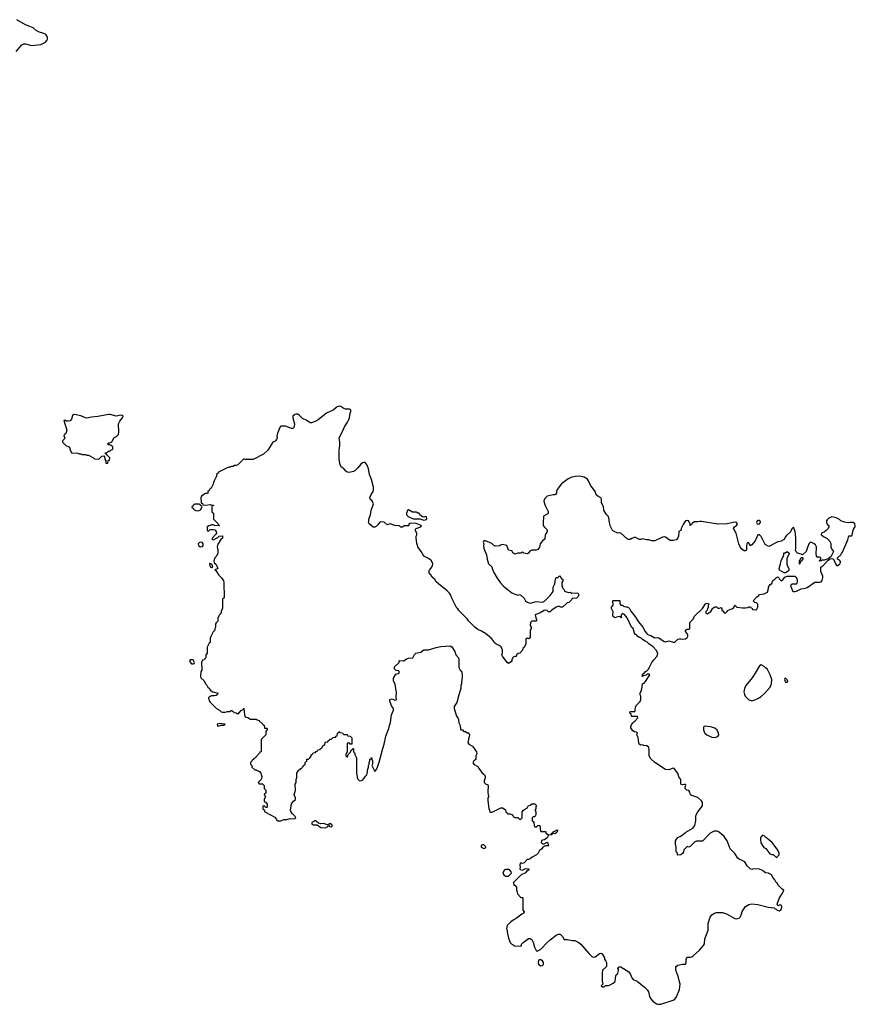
# Model space of a CAD drawing. Header units: inches. Extents: x 1980008 to 2252673, y 74414 to 260562.
# Tile 39 of 228: x 2118416 to 2129275, y 110088 to 122881. Entities that reach past the tile are written whole.
import ezdxf

# ---------------------------------------------------------------- set-up
doc = ezdxf.new("R2010")
doc.units = ezdxf.units.IN
doc.header["$MEASUREMENT"] = 0
for name, color, linetype in [('C1111', 7, 'Continuous'), ('C1112', 7, 'Continuous'), ('C1121', 7, 'Continuous')]:
    doc.layers.add(name, color=color, linetype=linetype)

msp = doc.modelspace()

# ---------------------------------------------------------------- linework, layer by layer
at = {"layer": 'C1111', "color": 5, "elevation": 40}
msp.add_lwpolyline([(2119570, 117753), (2119430, 117724), (2119350, 117716), (2119290, 117705), (2119270, 117707), (2119213, 117733), (2119130, 117750), (2119114, 117746), (2119103, 117737), (2119091, 117689), (2119071, 117670), (2119045, 117665), (2119026, 117666), (2119010, 117674), (2118990, 117673), (2119027, 117550), (2119022, 117518), (2119015, 117505), (2118993, 117487), (2118992, 117470), (2119002, 117450), (2118994, 117430), (2118974, 117410), (2118974, 117390), (2119014, 117350), (2119054, 117330), (2119070, 117314), (2119073, 117293), (2119090, 117254), (2119170, 117251), (2119190, 117242), (2119210, 117242), (2119230, 117232), (2119270, 117232), (2119290, 117222), (2119310, 117222), (2119374, 117190), (2119390, 117174), (2119447, 117173), (2119486, 117210), (2119510, 117214), (2119520, 117200), (2119522, 117170), (2119534, 117150), (2119538, 117118), (2119550, 117114), (2119562, 117118), (2119567, 117153), (2119582, 117158), (2119586, 117190), (2119547, 117227), (2119542, 117242), (2119528, 117248), (2119528, 117252), (2119550, 117254), (2119570, 117274), (2119590, 117274), (2119607, 117293), (2119622, 117298), (2119626, 117310), (2119626, 117330), (2119606, 117350), (2119590, 117358), (2119570, 117358), (2119558, 117370), (2119570, 117382), (2119590, 117382), (2119610, 117392), (2119619, 117401), (2119642, 117450), (2119676, 117464), (2119699, 117490), (2119705, 117525), (2119705, 117565), (2119699, 117590), (2119701, 117630), (2119717, 117663), (2119754, 117710), (2119762, 117730), (2119750, 117739), (2119730, 117741), (2119670, 117729), (2119591, 117751)], close=True, dxfattribs=at)
at = {"layer": 'C1112', "color": 5, "elevation": 40}
msp.add_lwpolyline([(2118370, 122470), (2118445, 122555), (2118470, 122568), (2118490, 122568), (2118570, 122548), (2118690, 122559), (2118752, 122588), (2118770, 122610), (2118776, 122630), (2118776, 122650), (2118770, 122670), (2118750, 122693), (2118730, 122704), (2118662, 122722), (2118630, 122742), (2118590, 122776), (2118550, 122794), (2118490, 122813), (2118381, 122881)], dxfattribs=at)
at = {"layer": 'C1121', "color": 5, "elevation": 40}
for points in [[(2122570, 117861), (2122543, 117850), (2122490, 117807), (2122410, 117772), (2122384, 117756), (2122297, 117683), (2122258, 117662), (2122210, 117643), (2122190, 117644), (2122150, 117674), (2122090, 117699), (2122050, 117745), (2122030, 117757), (2122010, 117758), (2121990, 117752), (2121968, 117730), (2121964, 117710), (2121986, 117630), (2121984, 117596), (2121971, 117569), (2121950, 117569), (2121870, 117599), (2121830, 117602), (2121810, 117598), (2121802, 117590), (2121765, 117510), (2121758, 117470), (2121761, 117450), (2121754, 117426), (2121735, 117405), (2121705, 117390), (2121642, 117290), (2121585, 117235), (2121450, 117168), (2121350, 117168), (2121330, 117175), (2121250, 117098), (2121230, 117088), (2121210, 117088), (2121190, 117078), (2121170, 117078), (2121150, 117068), (2121133, 117067), (2121104, 117056), (2120998, 117002), (2120994, 116990), (2120974, 116970), (2120974, 116950), (2120942, 116890), (2120933, 116867), (2120932, 116848), (2120904, 116796), (2120892, 116788), (2120877, 116763), (2120862, 116750), (2120862, 116730), (2120850, 116724), (2120830, 116724), (2120808, 116712), (2120778, 116690), (2120771, 116670), (2120773, 116613), (2120778, 116598), (2120790, 116594), (2120798, 116578), (2120834, 116574), (2120890, 116582), (2120910, 116574), (2120933, 116573), (2120933, 116567), (2120918, 116562), (2120914, 116550), (2120914, 116490), (2120918, 116478), (2120934, 116470), (2120934, 116390), (2120994, 116330), (2120998, 116318), (2121012, 116310), (2121010, 116306), (2120950, 116308), (2120930, 116318), (2120910, 116318), (2120892, 116308), (2120873, 116307), (2120854, 116290), (2120854, 116250), (2120858, 116238), (2120870, 116234), (2120887, 116253), (2120902, 116258), (2120930, 116258), (2120951, 116251), (2120971, 116231), (2120972, 116210), (2120965, 116195), (2120922, 116150), (2120914, 116130), (2120930, 116122), (2120990, 116152), (2121010, 116172), (2121050, 116174), (2121052, 116170), (2121050, 116146), (2121030, 116126), (2120990, 116066), (2120981, 116030), (2120992, 115988), (2120992, 115950), (2120972, 115910), (2120951, 115889), (2120938, 115850), (2120945, 115825), (2120970, 115802), (2120992, 115750), (2120980, 115740), (2120962, 115738), (2120954, 115730), (2120965, 115725), (2121003, 115663), (2121038, 115630), (2121065, 115590), (2121071, 115570), (2121074, 115370), (2121054, 115350), (2121053, 115233), (2121034, 115190), (2121034, 115170), (2121010, 115146), (2120993, 115107), (2120992, 115068), (2120970, 115046), (2120962, 115030), (2120962, 114990), (2120954, 114970), (2120954, 114950), (2120930, 114926), (2120904, 114876), (2120893, 114847), (2120892, 114788), (2120878, 114782), (2120854, 114730), (2120852, 114650), (2120834, 114630), (2120834, 114590), (2120810, 114566), (2120790, 114558), (2120778, 114530), (2120778, 114490), (2120785, 114470), (2120782, 114430), (2120772, 114410), (2120772, 114390), (2120766, 114374), (2120766, 114346), (2120772, 114330), (2120812, 114290), (2120830, 114254), (2120850, 114234), (2120862, 114210), (2120882, 114190), (2120892, 114170), (2120927, 114147), (2120992, 114130), (2120982, 114110), (2120970, 114102), (2120950, 114095), (2120910, 114095), (2120890, 114089), (2120871, 114070), (2120878, 114030), (2120890, 114012), (2120924, 113984), (2120974, 113930), (2121014, 113910), (2121034, 113890), (2121050, 113882), (2121090, 113882), (2121113, 113893), (2121150, 113894), (2121162, 113898), (2121170, 113914), (2121178, 113898), (2121194, 113890), (2121198, 113878), (2121230, 113874), (2121250, 113862), (2121266, 113870), (2121296, 113904), (2121322, 113918), (2121330, 113934), (2121338, 113850), (2121345, 113825), (2121390, 113812), (2121413, 113793), (2121490, 113794), (2121504, 113784), (2121530, 113774), (2121538, 113758), (2121550, 113754), (2121574, 113730), (2121578, 113718), (2121593, 113713), (2121598, 113678), (2121630, 113674), (2121634, 113670), (2121634, 113650), (2121618, 113642), (2121614, 113630), (2121614, 113590), (2121554, 113530), (2121554, 113370), (2121538, 113362), (2121534, 113350), (2121470, 113286), (2121458, 113282), (2121454, 113270), (2121438, 113262), (2121433, 113247), (2121414, 113230), (2121414, 113210), (2121434, 113190), (2121434, 113170), (2121470, 113134), (2121490, 113134), (2121504, 113124), (2121520, 113120), (2121533, 113113), (2121552, 113092), (2121553, 113073), (2121562, 113050), (2121560, 113020), (2121553, 113007), (2121514, 112970), (2121530, 112954), (2121573, 112953), (2121592, 112930), (2121593, 112893), (2121614, 112870), (2121614, 112830), (2121598, 112822), (2121594, 112810), (2121612, 112792), (2121594, 112750), (2121594, 112730), (2121598, 112718), (2121613, 112713), (2121634, 112690), (2121634, 112650), (2121630, 112646), (2121610, 112646), (2121602, 112662), (2121590, 112666), (2121578, 112662), (2121574, 112630), (2121593, 112613), (2121602, 112590), (2121730, 112518), (2121754, 112490), (2121758, 112478), (2121770, 112474), (2121810, 112474), (2121849, 112491), (2121889, 112491), (2121930, 112501), (2121970, 112498), (2121996, 112504), (2122006, 112510), (2121998, 112530), (2121962, 112562), (2121945, 112585), (2121935, 112610), (2121949, 112691), (2121974, 112726), (2122002, 112750), (2122002, 112770), (2121984, 112810), (2122002, 112870), (2121998, 112950), (2122008, 112970), (2122009, 113010), (2122018, 113030), (2122018, 113090), (2122029, 113111), (2122050, 113134), (2122062, 113138), (2122070, 113154), (2122082, 113158), (2122090, 113174), (2122102, 113178), (2122106, 113190), (2122126, 113210), (2122126, 113230), (2122146, 113250), (2122146, 113270), (2122150, 113274), (2122170, 113274), (2122186, 113290), (2122206, 113310), (2122206, 113330), (2122222, 113338), (2122230, 113354), (2122262, 113358), (2122267, 113373), (2122282, 113378), (2122290, 113394), (2122322, 113398), (2122327, 113413), (2122342, 113418), (2122346, 113430), (2122370, 113454), (2122382, 113458), (2122386, 113490), (2122390, 113494), (2122422, 113498), (2122427, 113513), (2122442, 113518), (2122447, 113533), (2122470, 113534), (2122490, 113554), (2122522, 113558), (2122527, 113573), (2122542, 113578), (2122547, 113613), (2122562, 113618), (2122568, 113632), (2122574, 113630), (2122578, 113618), (2122610, 113614), (2122618, 113598), (2122630, 113594), (2122670, 113594), (2122678, 113578), (2122710, 113574), (2122732, 113550), (2122733, 113467), (2122710, 113466), (2122702, 113482), (2122690, 113486), (2122678, 113482), (2122674, 113470), (2122674, 113370), (2122664, 113356), (2122654, 113330), (2122654, 113310), (2122670, 113302), (2122675, 113305), (2122687, 113333), (2122716, 113364), (2122726, 113390), (2122742, 113398), (2122747, 113413), (2122753, 113413), (2122754, 113370), (2122772, 113352), (2122773, 113333), (2122792, 113290), (2122792, 113090), (2122802, 113050), (2122802, 113030), (2122810, 113014), (2122830, 112994), (2122850, 112992), (2122870, 113002), (2122895, 113025), (2122910, 113054), (2122926, 113070), (2122935, 113110), (2122935, 113130), (2122948, 113170), (2122948, 113190), (2122958, 113210), (2122958, 113230), (2122967, 113253), (2122968, 113272), (2122982, 113278), (2122990, 113294), (2122993, 113273), (2123002, 113250), (2123002, 113210), (2122994, 113190), (2123030, 113114), (2123050, 113134), (2123062, 113158), (2123090, 113234), (2123134, 113410), (2123153, 113467), (2123174, 113570), (2123215, 113670), (2123222, 113710), (2123235, 113750), (2123249, 113850), (2123274, 113910), (2123273, 113933), (2123250, 113966), (2123228, 114030), (2123226, 114050), (2123255, 114055), (2123290, 114041), (2123310, 114045), (2123312, 114050), (2123309, 114070), (2123314, 114154), (2123306, 114170), (2123306, 114194), (2123295, 114245), (2123274, 114290), (2123275, 114325), (2123304, 114376), (2123346, 114390), (2123346, 114410), (2123342, 114422), (2123310, 114426), (2123287, 114447), (2123287, 114473), (2123346, 114530), (2123346, 114550), (2123350, 114554), (2123410, 114552), (2123445, 114575), (2123470, 114585), (2123526, 114590), (2123547, 114633), (2123566, 114650), (2123630, 114665), (2123670, 114694), (2123730, 114692), (2123830, 114725), (2123890, 114736), (2124010, 114745), (2124031, 114731), (2124071, 114671), (2124085, 114630), (2124118, 114590), (2124125, 114570), (2124121, 114490), (2124125, 114465), (2124142, 114430), (2124156, 114416), (2124165, 114370), (2124165, 114330), (2124157, 114283), (2124158, 114250), (2124151, 114230), (2124151, 114190), (2124121, 114110), (2124098, 114010), (2124063, 113957), (2124061, 113930), (2124091, 113831), (2124111, 113810), (2124118, 113790), (2124124, 113744), (2124142, 113710), (2124144, 113664), (2124150, 113654), (2124170, 113654), (2124190, 113634), (2124210, 113634), (2124230, 113614), (2124250, 113614), (2124254, 113610), (2124262, 113590), (2124242, 113490), (2124254, 113470), (2124302, 113442), (2124352, 113368), (2124358, 113342), (2124345, 113315), (2124345, 113270), (2124318, 113250), (2124307, 113227), (2124323, 113203), (2124370, 113178), (2124386, 113146), (2124422, 113102), (2124456, 113070), (2124466, 113050), (2124466, 113030), (2124451, 112990), (2124451, 112970), (2124470, 112951), (2124500, 112940), (2124506, 112930), (2124501, 112850), (2124505, 112805), (2124512, 112790), (2124502, 112770), (2124502, 112730), (2124512, 112632), (2124522, 112610), (2124525, 112585), (2124556, 112584), (2124670, 112642), (2124690, 112642), (2124714, 112630), (2124730, 112614), (2124734, 112590), (2124764, 112564), (2124790, 112562), (2124810, 112554), (2124834, 112530), (2124838, 112518), (2124850, 112514), (2124890, 112514), (2124910, 112494), (2124930, 112494), (2124946, 112510), (2124948, 112588), (2124962, 112610), (2125015, 112645), (2125030, 112672), (2125050, 112674), (2125070, 112694), (2125110, 112694), (2125132, 112670), (2125124, 112656), (2125122, 112630), (2125112, 112610), (2125122, 112590), (2125122, 112550), (2125110, 112526), (2125090, 112526), (2125074, 112510), (2125074, 112470), (2125090, 112462), (2125098, 112450), (2125102, 112410), (2125110, 112394), (2125130, 112394), (2125148, 112412), (2125170, 112414), (2125182, 112390), (2125178, 112370), (2125184, 112344), (2125190, 112334), (2125250, 112334), (2125254, 112330), (2125254, 112310), (2125290, 112292), (2125326, 112294), (2125328, 112310), (2125346, 112314), (2125348, 112330), (2125380, 112340), (2125390, 112351), (2125412, 112350), (2125402, 112338), (2125402, 112330), (2125382, 112310), (2125370, 112304), (2125353, 112307), (2125338, 112302), (2125330, 112288), (2125290, 112286), (2125271, 112249), (2125237, 112223), (2125210, 112219), (2125198, 112210), (2125192, 112190), (2125210, 112172), (2125230, 112172), (2125270, 112194), (2125280, 112180), (2125282, 112162), (2125292, 112152), (2125290, 112146), (2125250, 112146), (2125214, 112130), (2125197, 112103), (2125170, 112086), (2125152, 112050), (2125132, 112030), (2125078, 112002), (2125050, 111978), (2125030, 111969), (2125010, 111968), (2124973, 111927), (2124950, 111918), (2124930, 111926), (2124914, 111910), (2124914, 111890), (2124922, 111870), (2124914, 111850), (2124918, 111838), (2124950, 111832), (2124990, 111854), (2125034, 111850), (2125030, 111828), (2125010, 111826), (2124990, 111798), (2124934, 111770), (2124834, 111670), (2124838, 111638), (2124850, 111634), (2124872, 111612), (2124874, 111570), (2124882, 111550), (2124884, 111524), (2124930, 111474), (2124950, 111474), (2124954, 111470), (2124954, 111310), (2124974, 111290), (2124962, 111270), (2124941, 111259), (2124870, 111201), (2124830, 111183), (2124799, 111161), (2124758, 111122), (2124750, 111110), (2124743, 111070), (2124750, 111050), (2124751, 111030), (2124769, 110949), (2124790, 110891), (2124810, 110871), (2124825, 110865), (2124848, 110848), (2124930, 110845), (2124938, 110850), (2124938, 110870), (2124958, 110890), (2124978, 110902), (2125010, 110931), (2125030, 110942), (2125050, 110942), (2125070, 110932), (2125090, 110894), (2125106, 110830), (2125126, 110786), (2125130, 110782), (2125150, 110782), (2125190, 110805), (2125270, 110890), (2125310, 110927), (2125390, 110986), (2125418, 110998), (2125438, 110998), (2125471, 110970), (2125490, 110932), (2125530, 110931), (2125597, 110917), (2125630, 110916), (2125675, 110895), (2125710, 110871), (2125811, 110750), (2125851, 110710), (2125870, 110699), (2125895, 110705), (2125950, 110747), (2125970, 110751), (2125984, 110744), (2126014, 110690), (2126014, 110670), (2126034, 110650), (2126042, 110630), (2126040, 110580), (2126034, 110570), (2125992, 110530), (2125985, 110490), (2125985, 110385), (2125992, 110370), (2125994, 110350), (2125974, 110330), (2125990, 110314), (2126010, 110314), (2126028, 110332), (2126067, 110333), (2126090, 110342), (2126130, 110362), (2126150, 110382), (2126155, 110390), (2126163, 110457), (2126168, 110470), (2126188, 110490), (2126195, 110505), (2126198, 110530), (2126188, 110552), (2126207, 110573), (2126230, 110574), (2126331, 110510), (2126354, 110474), (2126371, 110430), (2126390, 110411), (2126442, 110390), (2126538, 110310), (2126570, 110278), (2126587, 110250), (2126601, 110190), (2126618, 110158), (2126642, 110130), (2126690, 110093), (2126710, 110088), (2126750, 110089), (2126910, 110142), (2126930, 110154), (2126950, 110185), (2126990, 110279), (2126998, 110350), (2126970, 110462), (2126944, 110530), (2126942, 110570), (2126950, 110583), (2126970, 110597), (2127030, 110611), (2127069, 110611), (2127077, 110630), (2127078, 110670), (2127084, 110696), (2127090, 110701), (2127130, 110699), (2127150, 110705), (2127170, 110717), (2127249, 110790), (2127301, 110850), (2127314, 110874), (2127321, 110939), (2127364, 111050), (2127364, 111136), (2127390, 111222), (2127410, 111251), (2127446, 111274), (2127470, 111281), (2127550, 111279), (2127603, 111263), (2127710, 111203), (2127730, 111199), (2127750, 111201), (2127770, 111211), (2127779, 111221), (2127792, 111248), (2127804, 111296), (2127850, 111358), (2127890, 111386), (2127930, 111393), (2128010, 111386), (2128142, 111350), (2128222, 111342), (2128234, 111330), (2128246, 111326), (2128262, 111310), (2128290, 111301), (2128310, 111318), (2128321, 111350), (2128319, 111359), (2128310, 111375), (2128285, 111375), (2128268, 111368), (2128258, 111390), (2128289, 111470), (2128329, 111530), (2128346, 111570), (2128323, 111583), (2128278, 111630), (2128260, 111660), (2128248, 111670), (2128230, 111706), (2128206, 111730), (2128186, 111770), (2128146, 111790), (2128110, 111798), (2128090, 111808), (2128070, 111828), (2128030, 111846), (2127953, 111847), (2127930, 111838), (2127909, 111849), (2127869, 111889), (2127840, 111940), (2127787, 111967), (2127769, 111969), (2127749, 111989), (2127710, 112048), (2127649, 112110), (2127609, 112210), (2127570, 112269), (2127506, 112326), (2127479, 112339), (2127443, 112337), (2127391, 112310), (2127290, 112208), (2127213, 112207), (2127185, 112195), (2127130, 112138), (2127110, 112128), (2127090, 112138), (2127046, 112094), (2127042, 112070), (2127031, 112049), (2127010, 112028), (2126970, 112026), (2126966, 112030), (2126966, 112050), (2126949, 112070), (2126948, 112128), (2126938, 112170), (2126938, 112210), (2126950, 112234), (2126970, 112254), (2127010, 112272), (2127075, 112325), (2127162, 112378), (2127189, 112411), (2127205, 112470), (2127204, 112530), (2127209, 112550), (2127229, 112591), (2127278, 112650), (2127288, 112670), (2127288, 112710), (2127278, 112730), (2127230, 112775), (2127150, 112799), (2127135, 112810), (2127125, 112845), (2127110, 112868), (2127086, 112870), (2127066, 112890), (2127066, 112910), (2127075, 112930), (2127070, 112946), (2127050, 112946), (2127030, 112938), (2127010, 112948), (2127009, 113010), (2126984, 113044), (2126967, 113090), (2126922, 113150), (2126910, 113156), (2126850, 113134), (2126810, 113141), (2126669, 113230), (2126618, 113278), (2126596, 113316), (2126598, 113390), (2126590, 113426), (2126567, 113447), (2126529, 113449), (2126510, 113458), (2126490, 113455), (2126466, 113466), (2126456, 113510), (2126455, 113555), (2126438, 113590), (2126446, 113610), (2126430, 113626), (2126408, 113628), (2126383, 113643), (2126360, 113680), (2126360, 113700), (2126386, 113750), (2126410, 113765), (2126448, 113810), (2126446, 113826), (2126367, 113827), (2126362, 113862), (2126346, 113870), (2126348, 113892), (2126410, 113894), (2126416, 113904), (2126418, 113950), (2126428, 113972), (2126478, 114022), (2126489, 114050), (2126488, 114090), (2126478, 114110), (2126478, 114130), (2126498, 114170), (2126507, 114207), (2126508, 114250), (2126535, 114265), (2126550, 114282), (2126606, 114370), (2126590, 114378), (2126570, 114378), (2126556, 114364), (2126522, 114358), (2126509, 114349), (2126506, 114350), (2126508, 114370), (2126526, 114390), (2126542, 114398), (2126549, 114411), (2126564, 114416), (2126582, 114438), (2126602, 114470), (2126629, 114530), (2126655, 114565), (2126699, 114610), (2126709, 114650), (2126689, 114690), (2126650, 114734), (2126593, 114773), (2126570, 114795), (2126545, 114805), (2126510, 114829), (2126490, 114849), (2126473, 114853), (2126435, 114875), (2126430, 114886), (2126416, 114896), (2126406, 114910), (2126388, 114970), (2126368, 114990), (2126309, 115109), (2126275, 115155), (2126250, 115166), (2126234, 115150), (2126234, 115110), (2126230, 115108), (2126222, 115122), (2126210, 115126), (2126170, 115118), (2126150, 115109), (2126130, 115128), (2126125, 115150), (2126128, 115188), (2126108, 115230), (2126108, 115250), (2126128, 115272), (2126126, 115330), (2126130, 115334), (2126210, 115334), (2126214, 115330), (2126214, 115290), (2126230, 115274), (2126250, 115272), (2126261, 115261), (2126292, 115252), (2126310, 115251), (2126330, 115242), (2126342, 115230), (2126357, 115197), (2126410, 115132), (2126458, 115058), (2126516, 114990), (2126544, 114930), (2126575, 114895), (2126620, 114880), (2126670, 114851), (2126710, 114855), (2126722, 114850), (2126790, 114802), (2126810, 114798), (2126850, 114812), (2126907, 114793), (2126930, 114792), (2126969, 114831), (2126990, 114838), (2127010, 114838), (2127031, 114831), (2127070, 114836), (2127090, 114852), (2127099, 114870), (2127099, 114890), (2127090, 114908), (2127069, 114930), (2127069, 114950), (2127090, 114962), (2127110, 114962), (2127126, 114970), (2127126, 115050), (2127170, 115094), (2127186, 115130), (2127288, 115230), (2127328, 115290), (2127350, 115302), (2127371, 115291), (2127362, 115270), (2127362, 115250), (2127353, 115227), (2127352, 115210), (2127332, 115190), (2127334, 115170), (2127350, 115162), (2127398, 115190), (2127423, 115237), (2127450, 115254), (2127470, 115254), (2127490, 115234), (2127510, 115234), (2127530, 115242), (2127542, 115230), (2127542, 115210), (2127557, 115197), (2127573, 115173), (2127590, 115172), (2127608, 115190), (2127615, 115205), (2127678, 115230), (2127695, 115245), (2127710, 115272), (2127734, 115250), (2127810, 115238), (2127850, 115238), (2127878, 115242), (2127890, 115252), (2127912, 115252), (2127918, 115238), (2127933, 115233), (2127938, 115218), (2127990, 115212), (2128002, 115230), (2128008, 115250), (2128007, 115287), (2127990, 115306), (2127968, 115308), (2127946, 115330), (2127996, 115384), (2128020, 115400), (2128030, 115414), (2128090, 115422), (2128135, 115445), (2128148, 115492), (2128149, 115510), (2128170, 115542), (2128190, 115554), (2128204, 115596), (2128230, 115612), (2128250, 115632), (2128270, 115642), (2128282, 115630), (2128291, 115610), (2128310, 115591), (2128330, 115598), (2128361, 115639), (2128388, 115652), (2128490, 115652), (2128504, 115644), (2128518, 115610), (2128518, 115582), (2128511, 115549), (2128450, 115549), (2128431, 115530), (2128461, 115461), (2128471, 115451), (2128490, 115451), (2128510, 115457), (2128570, 115488), (2128630, 115495), (2128650, 115504), (2128750, 115575), (2128810, 115571), (2128830, 115578), (2128845, 115595), (2128853, 115630), (2128853, 115650), (2128827, 115713), (2128828, 115770), (2128855, 115785), (2128922, 115858), (2128946, 115870), (2128946, 115874), (2128970, 115882), (2128993, 115873), (2129011, 115831), (2129016, 115810), (2129030, 115791), (2129050, 115791), (2129073, 115810), (2129084, 115830), (2129082, 115842), (2129070, 115859), (2129046, 115870), (2129046, 115890), (2129088, 115930), (2129095, 115945), (2129110, 115962), (2129177, 116123), (2129190, 116174), (2129230, 116174), (2129236, 116184), (2129248, 116250), (2129258, 116270), (2129275, 116290), (2129275, 116315), (2129268, 116330), (2129248, 116348), (2129210, 116349), (2129190, 116342), (2129133, 116353), (2129089, 116369), (2129070, 116388), (2129026, 116410), (2128970, 116422), (2128930, 116404), (2128910, 116384), (2128903, 116370), (2128901, 116350), (2128910, 116325), (2128932, 116310), (2128932, 116290), (2128922, 116270), (2128897, 116243), (2128874, 116226), (2128838, 116210), (2128831, 116190), (2128870, 116162), (2128910, 116142), (2128942, 116110), (2128957, 116077), (2128958, 116030), (2128964, 116004), (2128991, 115970), (2128958, 115902), (2128934, 115890), (2128922, 115878), (2128870, 115858), (2128842, 115858), (2128832, 115848), (2128810, 115846), (2128810, 115854), (2128822, 115858), (2128826, 115890), (2128810, 115898), (2128778, 115898), (2128769, 115909), (2128766, 115950), (2128773, 116010), (2128769, 116030), (2128756, 116056), (2128742, 116070), (2128710, 116089), (2128690, 116089), (2128671, 116069), (2128648, 116012), (2128636, 115970), (2128590, 115926), (2128570, 115938), (2128526, 115950), (2128507, 115967), (2128498, 115990), (2128502, 116010), (2128504, 116150), (2128493, 116233), (2128470, 116286), (2128450, 116266), (2128431, 116229), (2128380, 116180), (2128362, 116158), (2128350, 116128), (2128330, 116118), (2128316, 116104), (2128270, 116098), (2128150, 116038), (2128103, 116063), (2128050, 116166), (2128030, 116186), (2128010, 116186), (2127972, 116110), (2127930, 116058), (2127910, 116046), (2127890, 116086), (2127870, 116086), (2127862, 116050), (2127862, 115990), (2127850, 115978), (2127830, 115978), (2127802, 116002), (2127779, 116030), (2127761, 116070), (2127729, 116210), (2127693, 116270), (2127705, 116290), (2127733, 116310), (2127746, 116330), (2127730, 116349), (2127712, 116352), (2127686, 116350), (2127610, 116331), (2127490, 116326), (2127277, 116363), (2127257, 116363), (2127230, 116355), (2127185, 116355), (2127166, 116346), (2127154, 116346), (2127150, 116326), (2127138, 116322), (2127130, 116308), (2127128, 116330), (2127116, 116356), (2127106, 116370), (2127090, 116374), (2127070, 116368), (2127037, 116323), (2127012, 116270), (2127012, 116250), (2126982, 116230), (2126978, 116170), (2126971, 116150), (2126950, 116124), (2126910, 116114), (2126870, 116115), (2126810, 116158), (2126790, 116162), (2126770, 116158), (2126669, 116109), (2126629, 116109), (2126590, 116122), (2126563, 116123), (2126510, 116138), (2126490, 116126), (2126473, 116127), (2126410, 116158), (2126370, 116142), (2126350, 116128), (2126330, 116129), (2126310, 116138), (2126230, 116208), (2126210, 116215), (2126189, 116209), (2126135, 116235), (2126115, 116255), (2126095, 116295), (2126082, 116350), (2126074, 116410), (2126062, 116430), (2126037, 116457), (2126009, 116510), (2126004, 116550), (2125979, 116610), (2125977, 116650), (2125970, 116669), (2125929, 116690), (2125909, 116709), (2125894, 116750), (2125832, 116832), (2125810, 116890), (2125793, 116910), (2125750, 116937), (2125690, 116952), (2125633, 116947), (2125590, 116936), (2125546, 116914), (2125456, 116850), (2125402, 116778), (2125392, 116750), (2125392, 116730), (2125384, 116716), (2125370, 116708), (2125350, 116708), (2125270, 116689), (2125239, 116661), (2125227, 116630), (2125231, 116610), (2125244, 116570), (2125286, 116490), (2125285, 116475), (2125279, 116461), (2125225, 116430), (2125217, 116337), (2125221, 116310), (2125230, 116292), (2125271, 116251), (2125271, 116230), (2125247, 116190), (2125242, 116130), (2125211, 116109), (2125182, 116070), (2125170, 116026), (2125150, 115998), (2125130, 115988), (2125070, 115988), (2125045, 115975), (2125030, 115948), (2125017, 115943), (2124968, 115948), (2124950, 115966), (2124931, 115949), (2124890, 115949), (2124850, 115938), (2124829, 115949), (2124810, 115978), (2124768, 115990), (2124746, 116050), (2124690, 116061), (2124665, 116055), (2124650, 116045), (2124602, 116042), (2124578, 116050), (2124550, 116075), (2124470, 116109), (2124450, 116108), (2124438, 116090), (2124446, 116070), (2124443, 116050), (2124446, 116010), (2124484, 115930), (2124491, 115870), (2124510, 115812), (2124554, 115774), (2124561, 115741), (2124579, 115699), (2124623, 115623), (2124659, 115570), (2124702, 115522), (2124770, 115470), (2124810, 115435), (2124850, 115415), (2124890, 115405), (2124910, 115411), (2124930, 115402), (2124970, 115365), (2124991, 115331), (2125010, 115315), (2125050, 115301), (2125130, 115323), (2125210, 115311), (2125236, 115324), (2125310, 115398), (2125349, 115450), (2125349, 115510), (2125369, 115550), (2125378, 115610), (2125390, 115634), (2125410, 115634), (2125430, 115654), (2125454, 115630), (2125458, 115618), (2125474, 115610), (2125474, 115590), (2125462, 115570), (2125462, 115522), (2125472, 115510), (2125474, 115490), (2125490, 115474), (2125498, 115458), (2125550, 115438), (2125570, 115442), (2125592, 115432), (2125670, 115434), (2125682, 115410), (2125673, 115387), (2125653, 115367), (2125598, 115362), (2125593, 115347), (2125553, 115307), (2125530, 115306), (2125472, 115248), (2125450, 115248), (2125430, 115258), (2125410, 115255), (2125390, 115249), (2125332, 115210), (2125310, 115186), (2125290, 115188), (2125270, 115204), (2125250, 115209), (2125230, 115205), (2125190, 115179), (2125114, 115150), (2125122, 115110), (2125134, 115090), (2125134, 115070), (2125130, 115066), (2125073, 115067), (2125053, 115047), (2125052, 115010), (2125062, 114990), (2125062, 114970), (2125052, 114948), (2125051, 114849), (2125030, 114838), (2125010, 114846), (2124998, 114842), (2124994, 114830), (2124994, 114770), (2124970, 114726), (2124954, 114710), (2124952, 114690), (2124914, 114650), (2124893, 114647), (2124874, 114630), (2124870, 114606), (2124850, 114606), (2124830, 114598), (2124812, 114570), (2124812, 114550), (2124804, 114536), (2124770, 114518), (2124750, 114529), (2124689, 114610), (2124682, 114630), (2124689, 114650), (2124689, 114690), (2124673, 114733), (2124649, 114749), (2124602, 114770), (2124584, 114790), (2124572, 114812), (2124544, 114844), (2124470, 114905), (2124418, 114938), (2124370, 114959), (2124329, 114990), (2124248, 115070), (2124230, 115098), (2124123, 115203), (2124110, 115226), (2124096, 115236), (2124035, 115355), (2124015, 115410), (2124002, 115430), (2123970, 115462), (2123858, 115550), (2123830, 115578), (2123810, 115608), (2123778, 115638), (2123758, 115670), (2123742, 115682), (2123735, 115710), (2123741, 115730), (2123772, 115768), (2123781, 115790), (2123784, 115810), (2123769, 115849), (2123736, 115876), (2123669, 115910), (2123634, 115970), (2123589, 116030), (2123588, 116050), (2123576, 116076), (2123568, 116150), (2123569, 116171), (2123578, 116190), (2123578, 116210), (2123560, 116240), (2123560, 116260), (2123568, 116272), (2123628, 116292), (2123636, 116304), (2123635, 116310), (2123570, 116335), (2123500, 116340), (2123474, 116330), (2123474, 116310), (2123470, 116306), (2123413, 116307), (2123392, 116288), (2123370, 116288), (2123350, 116306), (2123290, 116308), (2123230, 116329), (2123190, 116318), (2123153, 116353), (2123110, 116359), (2123091, 116349), (2123070, 116318), (2123050, 116298), (2123030, 116288), (2123010, 116288), (2122958, 116330), (2122949, 116350), (2122955, 116365), (2122955, 116390), (2122974, 116450), (2122982, 116510), (2123002, 116550), (2123014, 116590), (2122998, 116630), (2122969, 116650), (2122968, 116670), (2122982, 116710), (2123009, 116751), (2123014, 116770), (2123014, 116806), (2122989, 116909), (2122961, 116970), (2122950, 117046), (2122933, 117093), (2122907, 117127), (2122890, 117128), (2122870, 117122), (2122850, 117108), (2122810, 117058), (2122770, 117018), (2122754, 117010), (2122700, 117000), (2122670, 117002), (2122650, 117018), (2122630, 117048), (2122610, 117058), (2122590, 117078), (2122577, 117117), (2122566, 117170), (2122569, 117290), (2122577, 117350), (2122577, 117390), (2122569, 117450), (2122613, 117530), (2122637, 117590), (2122677, 117650), (2122694, 117686), (2122703, 117710), (2122709, 117770), (2122718, 117790), (2122719, 117810), (2122701, 117821), (2122650, 117822), (2122630, 117828), (2122590, 117856)], [(2120747, 116587), (2120693, 116587), (2120678, 116582), (2120674, 116570), (2120654, 116550), (2120658, 116538), (2120670, 116534), (2120678, 116518), (2120705, 116505), (2120730, 116498), (2120750, 116505), (2120768, 116512), (2120786, 116550), (2120782, 116562), (2120766, 116570), (2120762, 116582)], [(2123470, 116513), (2123456, 116504), (2123444, 116470), (2123443, 116450), (2123466, 116426), (2123530, 116398), (2123617, 116397), (2123670, 116378), (2123690, 116382), (2123706, 116390), (2123702, 116422), (2123690, 116426), (2123670, 116418), (2123650, 116422), (2123618, 116450), (2123608, 116468), (2123592, 116468), (2123570, 116482), (2123523, 116483)], [(2128030, 116375), (2128010, 116375), (2128002, 116370), (2127992, 116350), (2128002, 116330), (2128010, 116326), (2128030, 116332), (2128042, 116350), (2128038, 116370)], [(2120770, 116094), (2120754, 116090), (2120734, 116070), (2120742, 116050), (2120757, 116037), (2120770, 116031), (2120790, 116038), (2120802, 116050), (2120802, 116070), (2120789, 116089)], [(2128350, 115695), (2128290, 115728), (2128284, 115750), (2128304, 115810), (2128310, 115854), (2128336, 115904), (2128346, 115930), (2128346, 115950), (2128350, 115954), (2128370, 115954), (2128390, 115972), (2128414, 115950), (2128412, 115930), (2128401, 115919), (2128386, 115874), (2128386, 115810), (2128391, 115790), (2128412, 115750), (2128410, 115726), (2128390, 115708), (2128370, 115695)], [(2120886, 115814), (2120882, 115810), (2120890, 115774), (2120910, 115762), (2120918, 115762), (2120926, 115770), (2120919, 115799), (2120906, 115810)], [(2128550, 115806), (2128550, 115854), (2128558, 115862), (2128570, 115894), (2128590, 115894), (2128594, 115890), (2128594, 115870), (2128570, 115846), (2128558, 115842), (2128554, 115810)], [(2120670, 114566), (2120630, 114566), (2120622, 114550), (2120630, 114534), (2120650, 114514), (2120670, 114514), (2120682, 114518), (2120686, 114530)], [(2128050, 114498), (2128030, 114486), (2127976, 114390), (2127935, 114330), (2127854, 114230), (2127834, 114190), (2127827, 114150), (2127834, 114114), (2127846, 114090), (2127890, 114045), (2127930, 114032), (2127970, 114045), (2128010, 114061), (2128050, 114086), (2128094, 114126), (2128168, 114210), (2128188, 114250), (2128189, 114310), (2128169, 114370), (2128143, 114423), (2128128, 114448), (2128110, 114458), (2128090, 114478)], [(2128370, 114326), (2128358, 114322), (2128354, 114310), (2128370, 114274), (2128390, 114274), (2128398, 114282), (2128390, 114306)], [(2121015, 113735), (2120982, 113730), (2120985, 113705), (2120990, 113702), (2121010, 113705), (2121030, 113714), (2121070, 113714), (2121086, 113730)], [(2127330, 113702), (2127310, 113698), (2127302, 113690), (2127304, 113656), (2127311, 113630), (2127321, 113610), (2127345, 113590), (2127410, 113559), (2127450, 113554), (2127490, 113567), (2127501, 113590), (2127497, 113610), (2127479, 113650), (2127450, 113676), (2127410, 113689)], [(2122250, 112478), (2122237, 112463), (2122214, 112450), (2122214, 112430), (2122230, 112422), (2122282, 112422), (2122330, 112386), (2122390, 112382), (2122422, 112398), (2122426, 112410), (2122422, 112422), (2122388, 112428), (2122378, 112438), (2122330, 112435), (2122300, 112440), (2122270, 112468)], [(2122442, 112438), (2122434, 112430), (2122438, 112398), (2122470, 112392), (2122482, 112410), (2122470, 112428)], [(2128070, 112286), (2128050, 112266), (2128045, 112255), (2128042, 112230), (2128046, 112186), (2128085, 112125), (2128111, 112111), (2128165, 112045), (2128190, 112034), (2128210, 112034), (2128250, 111994), (2128262, 111998), (2128266, 112010), (2128286, 112030), (2128286, 112050), (2128268, 112090), (2128193, 112190), (2128170, 112214), (2128114, 112254), (2128090, 112278)], [(2124450, 112158), (2124430, 112158), (2124414, 112150), (2124414, 112130), (2124438, 112118), (2124450, 112112), (2124470, 112122), (2124474, 112134)], [(2124750, 111841), (2124730, 111839), (2124711, 111829), (2124695, 111790), (2124706, 111770), (2124730, 111754), (2124770, 111751), (2124808, 111790), (2124802, 111810), (2124790, 111828), (2124770, 111839)], [(2125190, 110668), (2125173, 110667), (2125158, 110662), (2125152, 110630), (2125158, 110610), (2125190, 110587), (2125210, 110591), (2125219, 110601), (2125224, 110610), (2125224, 110630), (2125210, 110655)]]:
    msp.add_lwpolyline(points, close=True, dxfattribs=at)

doc.saveas('drawing.dxf')
